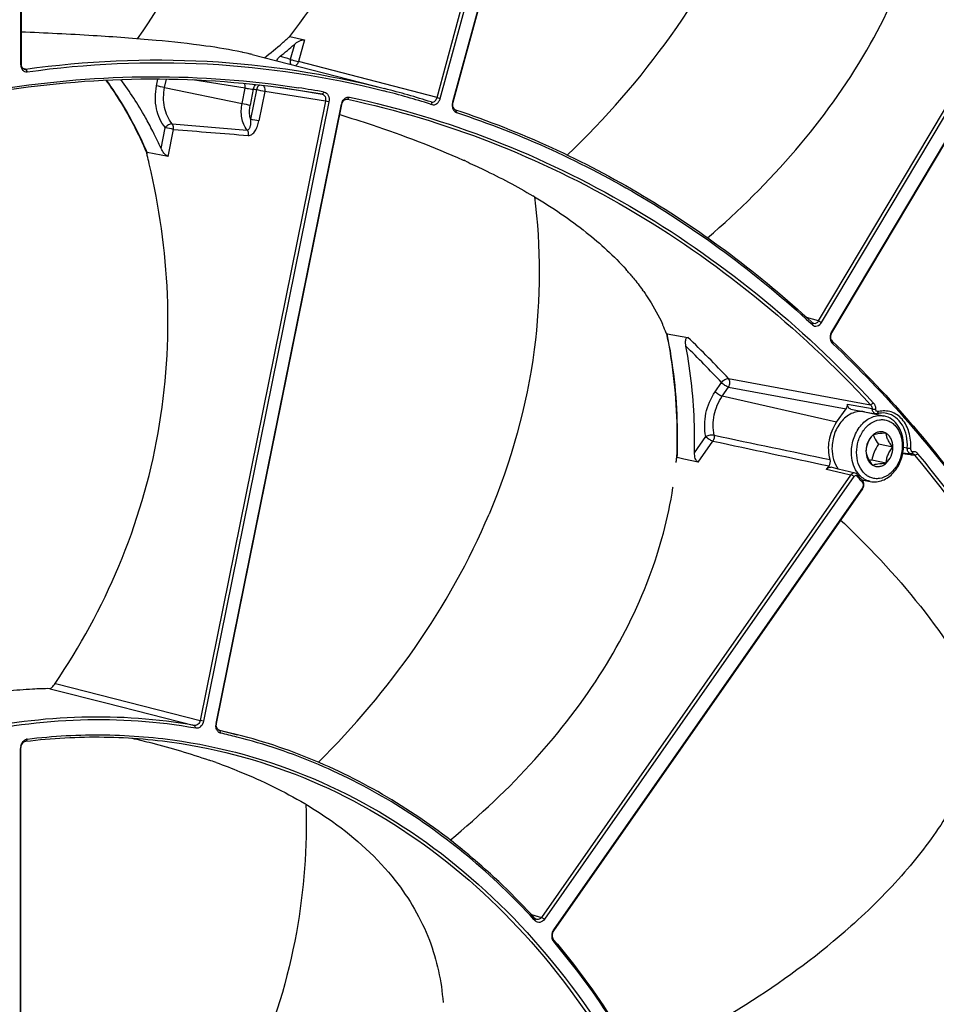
# Model space of a CAD drawing. Header units: millimetres. Extents: x 0 to 420, y -341 to 792.
# Tile 114 of 256: x 203 to 216, y 97 to 111. Entities that reach past the tile are written whole.
import ezdxf

# ---------------------------------------------------------------- set-up
doc = ezdxf.new("R2010")
doc.units = ezdxf.units.MM
doc.header["$LTSCALE"] = 23.1
doc.layers.get('0').update_dxf_attribs({"linetype": 'CONTINUOUS'})
doc.layers.add('02___PRT_ALL_AXES', color=7, linetype='CONTINUOUS')
doc.layers.add('06___PRT_ALL_SURFS', color=7, linetype='CONTINUOUS')

msp = doc.modelspace()

# ---------------------------------------------------------------- linework, layer by layer
at = {"color": 7, "linetype": 'Continuous'}
for p, q in [((202.8923, 118.9553), (202.8923, 109.9552)), ((202.8971, 118.9635), (202.8971, 109.9633)), ((208.7083, 109.4928), (211.1028, 118.299)), ((208.7539, 109.4805), (211.1484, 118.2868)), ((211.3202, 118.2314), (208.9257, 109.4252)), ((211.3235, 118.2279), (208.929, 109.4217)), ((214.0393, 106.3733), (218.5394, 113.9235)), ((214.0804, 106.3503), (218.5805, 113.9005)), ((218.7193, 113.7556), (214.2192, 106.2054)), ((218.7206, 113.7698), (214.2205, 106.2196)), ((206.6503, 110.3456), (206.8557, 110.2988)), ((206.7157, 110.2343), (206.6589, 110.0252)), ((206.8557, 110.2988), (206.7729, 109.9945)), ((202.8971, 109.9633), (202.8923, 109.9552)), ((208.7083, 109.4928), (206.7729, 109.9945)), ((202.9619, 109.8891), (202.9249, 109.8991)), ((202.9619, 109.8891), (202.9829, 109.8512)), ((204.7914, 109.6551), (204.8107, 109.7504)), ((204.9039, 109.6323), (204.9279, 109.7508)), ((206.028, 109.6224), (205.294, 109.7385)), ((204.9039, 109.6323), (205.9849, 109.4095)), ((205.9849, 109.4095), (206.028, 109.6224)), ((206.1421, 109.6075), (206.0974, 109.3867)), ((206.1872, 109.5994), (206.104, 109.1881)), ((206.303, 109.5759), (206.2198, 109.1647)), ((207.1506, 109.4417), (206.303, 109.5759)), ((206.7712, 109.5903), (206.5103, 109.6316)), ((207.1039, 109.5376), (206.7712, 109.5903)), ((206.7718, 109.5943), (207.1039, 109.5376)), ((207.1324, 109.5675), (207.1039, 109.5376)), ((207.1506, 109.4417), (205.4004, 100.7895)), ((207.1984, 109.432), (205.4482, 100.7799)), ((205.6232, 100.7451), (207.3734, 109.3972)), ((205.6273, 100.7444), (207.3775, 109.3966)), ((207.1984, 109.432), (207.1506, 109.4417)), ((207.3734, 109.3972), (207.3775, 109.3966)), ((207.4552, 109.4677), (207.4579, 109.4672)), ((207.4552, 109.4676), (207.4579, 109.4672)), ((207.487, 109.497), (207.4579, 109.4672)), ((208.6161, 109.3997), (208.6376, 109.3934)), ((208.6162, 109.4001), (208.6376, 109.3934)), ((208.6252, 109.4305), (208.6376, 109.3934)), ((208.6252, 109.4305), (208.6276, 109.4298)), ((208.7083, 109.4928), (208.7539, 109.4805)), ((208.929, 109.4217), (208.9257, 109.4252)), ((208.9676, 109.3202), (208.9798, 109.2831)), ((205.009, 109.1249), (206.054, 109.0372)), ((204.8535, 108.7796), (204.9124, 109.0705)), ((204.9519, 108.6701), (205.0282, 109.0471)), ((204.7812, 108.9343), (204.7775, 108.9417)), ((204.7812, 108.9343), (204.7776, 108.9418)), ((204.6487, 108.7212), (204.6542, 108.7084)), ((204.6505, 108.7227), (204.656, 108.7098)), ((204.6549, 108.7087), (204.6582, 108.7253)), ((204.9519, 108.6701), (204.6582, 108.7253)), ((209.0721, 108.6181), (209.0804, 108.6145)), ((209.0725, 108.6183), (209.0807, 108.6146)), ((214.0393, 106.3733), (213.869, 106.4197)), ((213.9479, 106.3494), (213.9524, 106.3168)), ((214.0393, 106.3733), (214.0804, 106.3503)), ((213.9337, 106.3335), (213.9524, 106.3168)), ((213.9339, 106.3339), (213.9524, 106.3168)), ((214.2192, 106.2054), (214.2205, 106.2196)), ((211.9096, 106.2009), (211.9122, 106.1878)), ((211.9223, 106.1898), (211.9106, 106.2011)), ((211.9114, 106.2018), (211.9141, 106.1887)), ((211.9223, 106.1898), (212.2141, 106.1403)), ((214.227, 106.0889), (214.2314, 106.0566)), ((212.7802, 105.5654), (214.7655, 105.1994)), ((212.5928, 105.3806), (212.6826, 105.509)), ((212.6921, 105.3171), (212.7818, 105.4455)), ((212.7818, 105.4455), (214.4227, 105.1431)), ((214.2906, 104.9541), (212.6921, 105.3171)), ((214.2906, 104.9541), (214.4227, 105.1431)), ((214.4418, 105.2082), (214.7859, 105.1447)), ((214.4907, 105.1373), (214.6791, 105.1027)), ((214.8059, 105.2226), (214.7655, 105.1994)), ((214.6786, 105.0996), (214.9501, 105.0434)), ((214.6791, 105.1027), (214.8349, 105.0739)), ((214.8562, 105.0747), (214.8759, 105.1032)), ((212.3053, 104.5292), (212.463, 104.7549)), ((212.3567, 104.3977), (212.5619, 104.6915)), ((215.0761, 104.6062), (214.874, 104.648)), ((215.2775, 104.5944), (215.2244, 104.6025)), ((215.2775, 104.5944), (215.3253, 104.5909)), ((212.0536, 104.4609), (212.0531, 104.4474)), ((212.0547, 104.4474), (212.0639, 104.4605)), ((212.0556, 104.4611), (212.0551, 104.4476)), ((212.1575, 104.4405), (212.0639, 104.4605)), ((212.3567, 104.3977), (212.1575, 104.4405)), ((214.9821, 104.3832), (214.78, 104.4251)), ((215.2139, 104.5178), (215.3847, 104.4935)), ((215.216, 104.5292), (215.3291, 104.5131)), ((215.3331, 104.5126), (215.3291, 104.5131)), ((215.3315, 104.5011), (215.3847, 104.4935)), ((215.3331, 104.5126), (215.3382, 104.5128)), ((215.3847, 104.4935), (215.4262, 104.5157)), ((214.1495, 104.2946), (214.1845, 104.3447)), ((214.3693, 104.2426), (214.1495, 104.2946)), ((214.3131, 104.3016), (214.2142, 104.325)), ((214.5499, 104.2456), (214.3131, 104.3016)), ((214.4849, 104.2153), (210.1677, 98.036)), ((214.5314, 104.1971), (210.2085, 98.0099)), ((214.4849, 104.2153), (214.3693, 104.2426)), ((214.4849, 104.2153), (214.3693, 104.2426)), ((214.5835, 104.1939), (214.582, 104.2222)), ((214.643, 104.1521), (214.7606, 104.1278)), ((214.6511, 104.1168), (214.6454, 104.1499)), ((214.651, 104.0259), (210.3337, 97.8467)), ((214.6598, 104.0517), (210.3366, 97.8639)), ((212.0045, 104.0417), (212.006, 104.0509)), ((212.0046, 104.0417), (212.006, 104.0509)), ((214.6588, 104.0376), (214.6598, 104.0517)), ((203.3733, 101.305), (203.396, 101.2992)), ((203.396, 101.2992), (205.4004, 100.7895)), ((203.3019, 101.2322), (203.3433, 101.2217)), ((203.3433, 101.2217), (204.0811, 101.0341)), ((204.0811, 101.0341), (205.3218, 100.7186)), ((205.3371, 100.6796), (205.3218, 100.7186)), ((205.4482, 100.7799), (205.4004, 100.7895)), ((205.6232, 100.7451), (205.6273, 100.7444)), ((205.9216, 100.5891), (205.6707, 100.6493)), ((205.6723, 100.6489), (205.6707, 100.6493)), ((205.6867, 100.6101), (205.6723, 100.6489)), ((202.9851, 100.5275), (202.9627, 100.4975)), ((202.8915, 100.3957), (202.8965, 100.4042)), ((202.8915, 93.1425), (202.8915, 100.3957)), ((202.8965, 93.151), (202.8965, 100.4042)), ((210.026, 98.0749), (210.1677, 98.036)), ((210.0796, 97.9896), (210.0621, 98.0081)), ((210.0796, 97.9896), (210.0624, 98.0085)), ((210.0796, 97.9896), (210.0764, 98.0217)), ((210.0865, 98.0583), (210.1677, 98.036)), ((210.2085, 98.0099), (210.1677, 98.036)), ((210.3337, 97.8467), (210.3366, 97.8639)), ((210.3329, 97.7293), (210.3355, 97.6978))]:
    msp.add_line(p, q, dxfattribs=at)
for centre, radius, start, end in [((202.9683, 114.3512), 5.4407, 311.89296, 312.59022), ((203.1047, 114.1951), 5.2335, 307.59268, 311.10947), ((203.2308, 114.1858), 5.2687, 308.59506, 311.40976), ((203.0081, 114.3067), 5.3811, 311.10262, 311.89314), ((205.068, 105.8524), 4.3703, 77.75491, 77.94565), ((202.8717, 97.7707), 12.8263, 72.82655, 73.48638), ((201.2769, 92.0008), 18.0007, 78.37582, 78.74127), ((205.9516, 109.6533), 0.0767, 24.83799, 28.62907), ((206.2581, 109.6148), 0.0591, 120.74548, 126.37044), ((203.8866, 96.9487), 12.8582, 79.69296, 79.89709), ((202.7845, 92.4987), 17.4359, 78.3582, 78.7464), ((204.785, 96.8289), 12.9531, 79.55866, 81.15197), ((204.8255, 97.2921), 12.6875, 72.61605, 75.66422), ((204.8068, 97.309), 12.7087, 72.51511, 75.56355), ((209.6119, 127.041), 18.0007, 258.37582, 258.74127), ((207.5291, 109.3657), 0.1589, 163.63207, 168.5607), ((207.5271, 109.3663), 0.1567, 158.73831, 163.64559), ((208.6401, 109.478), 0.0497, 255.49697, 269.30289), ((209.0769, 109.384), 0.1567, 169.63924, 174.46921), ((209.078, 109.3838), 0.1577, 164.79264, 169.64787), ((209.0016, 109.3492), 0.0696, 243.52216, 251.75484), ((202.7013, 92.0872), 17.4361, 78.35821, 78.7464), ((199.9223, 106.571), 5.4032, 26.02508, 26.98255), ((201.5097, 91.9695), 17.4363, 78.35821, 78.7464), ((199.8166, 106.5198), 5.5206, 24.1623, 25.93486), ((194.3065, 106.1296), 10.6649, 13.85341, 13.99412), ((194.3848, 106.1488), 10.5843, 13.21086, 13.85404), ((204.3823, 98.1223), 11.4963, 65.71126, 65.87767), ((206.0293, 101.3328), 7.886, 59.18328, 59.35465), ((208.58, 104.6119), 3.7157, 40.70908, 41.81235), ((208.6366, 104.6608), 3.6409, 40.49647, 40.70603), ((209.0249, 104.9663), 3.1466, 35.19232, 35.74753), ((209.5809, 105.2946), 2.4999, 24.05305, 24.36114), ((209.6313, 105.3167), 2.4449, 21.20702, 24.06206), ((201.1063, 94.6375), 15.9905, 43.10953, 46.00076), ((214.3548, 106.1413), 0.1556, 159.33204, 164.22207), ((201.0914, 94.6607), 15.8758, 43.10389, 45.66722), ((214.76, 106.6393), 1.5042, 271.04104, 272.83568), ((214.5791, 104.8192), 0.3405, 48.38802, 50.31849), ((323.7443, 630.4068), 537.2596, 258.058602, 258.235208), ((342.66, 709.3615), 618.5073, 257.8576025, 258.0113096), ((205.8665, 105.0049), 6.2132, 354.32871, 354.85162), ((214.9608, 102.0619), 2.3701, 94.37537, 95.20222), ((215.3361, 104.5618), 0.0492, 247.86369, 257.23136), ((215.336, 104.5613), 0.0487, 257.25221, 261.87584), ((216.6256, 103.5454), 1.6143, 143.01162, 143.19069), ((216.5442, 103.6075), 1.512, 141.81534, 143.03459), ((215.3334, 104.5813), 0.0687, 274.01746, 275.62434), ((212.6697, 101.6922), 3.1209, 53.38016, 54.24249), ((214.8781, 104.464), 0.3663, 213.77479, 219.31387), ((214.9311, 104.429), 0.4197, 214.06646, 221.19887), ((214.8631, 104.452), 0.3471, 219.34753, 221.25627), ((214.9027, 104.4042), 0.382, 221.20729, 228.80111), ((214.3358, 104.2458), 0.3843, 325.09367, 327.19708), ((205.7772, 100.7138), 0.1571, 168.52896, 178.12381), ((203.9942, 93.0094), 7.7869, 75.73134, 77.44605), ((203.0503, 100.3953), 0.1588, 165.13519, 174.94568), ((202.9943, 100.4523), 0.0758, 97.02769, 104.91895), ((203.0462, 100.3957), 0.1547, 174.94786, 179.98224), ((202.5959, 91.7728), 8.9536, 70.24729, 70.90888), ((203.8646, 94.5699), 5.8774, 59.18245, 59.35536), ((210.1432, 98.0476), 0.086, 222.36069, 225.40776), ((210.4657, 97.7767), 0.156, 155.41535, 165.16571)]:
    msp.add_arc(centre, radius, start, end, dxfattribs=at)
for points, knots in [([(224.2576, 110.3972), (222.651, 112.8193), (219.6571, 116.0649), (214.7462, 118.9058), (212.1218, 119.7655), (210.7962, 120.0478)], [0, 0, 0, 0, 0.5150563, 0.7598208, 1, 1, 1, 1]), ([(224.3234, 110.4399), (222.7073, 112.8617), (219.6957, 116.1031), (214.7615, 118.9259), (212.1267, 119.7729), (210.7963, 120.0481)], [0, 0, 0, 0, 0.5149532, 0.7597222, 1, 1, 1, 1]), ([(225.3134, 108.3716), (224.4864, 109.8614), (222.6128, 112.6366), (219.1107, 116.088), (215.0949, 118.6033), (212.1447, 119.5952), (210.6551, 119.9036)], [0, 0, 0, 0, 0.2661076, 0.5193182, 0.7624415, 1, 1, 1, 1]), ([(225.2429, 108.3241), (224.4257, 109.8058), (222.575, 112.5681), (219.1167, 116.0149), (215.1495, 118.5438), (212.2313, 119.5588), (210.7563, 119.8814)], [0, 0, 0, 0, 0.2661035, 0.5193833, 0.7625501, 1, 1, 1, 1]), ([(225.4702, 107.206), (224.6662, 108.8132), (222.8152, 111.8145), (219.8189, 114.9843), (217.1406, 116.9874), (215.0306, 118.2079), (212.8173, 119.1508), (211.2828, 119.5894), (210.5086, 119.7591)], [0, 0, 0, 0, 0.2671907, 0.5206302, 0.6431605, 0.7634511, 0.8821528, 1, 1, 1, 1]), ([(225.8443, 106.8453), (225.0352, 108.5106), (223.1587, 111.6204), (219.5233, 115.5068), (215.2697, 118.3331), (212.1059, 119.43), (210.5089, 119.7603)], [0, 0, 0, 0, 0.2679265, 0.5216454, 0.7640071, 1, 1, 1, 1]), ([(227.5069, 100.0607), (226.935, 102.4792), (225.3475, 107.0665), (221.5427, 113.008), (216.5726, 117.4449), (212.6081, 119.1996), (210.5975, 119.7152)], [0, 0, 0, 0, 0.2743799, 0.5309053, 0.770837, 1, 1, 1, 1]), ([(227.4812, 100.2516), (226.9005, 102.6492), (225.6773, 106.1231), (223.3056, 110.2821), (221.2495, 113.0153), (218.9187, 115.3667), (216.346, 117.3008), (213.5705, 118.7861), (211.6039, 119.4638), (210.6085, 119.7186)], [0, 0, 0, 0, 0.2737172, 0.4041878, 0.5302039, 0.6520685, 0.7703741, 0.8859874, 1, 1, 1, 1]), ([(227.579, 100.2761), (226.9937, 102.6787), (225.7617, 106.1592), (223.3742, 110.3221), (221.3054, 113.055), (218.9609, 115.4031), (216.3741, 117.3304), (213.5845, 118.8054), (211.6092, 119.4737), (210.6097, 119.7234)], [0, 0, 0, 0, 0.2737514, 0.4042126, 0.530207, 0.6520462, 0.7703342, 0.8859505, 1, 1, 1, 1]), ([(227.3889, 100.0354), (226.8197, 102.4432), (225.2404, 107.0108), (221.457, 112.9293), (216.515, 117.3544), (212.5717, 119.1105), (210.5712, 119.6291)], [0, 0, 0, 0, 0.2743473, 0.5308794, 0.7708372, 1, 1, 1, 1]), ([(225.6077, 106.7237), (224.8929, 108.2211), (223.2568, 111.0382), (220.6304, 114.0954), (218.2762, 116.1114), (216.417, 117.3914), (214.4601, 118.4452), (213.094, 118.9938), (212.4021, 119.2267)], [0, 0, 0, 0, 0.2666659, 0.5206071, 0.6434785, 0.7640002, 0.8826537, 1, 1, 1, 1]), ([(212.406, 119.2412), (213.8027, 118.7814), (216.5407, 117.5124), (221.5079, 113.7066), (224.2991, 109.6827), (225.6998, 106.7679)], [0, 0, 0, 0, 0.2363751, 0.4801247, 1, 1, 1, 1]), ([(210.341, 118.9014), (211.5126, 118.5998), (213.8457, 117.7316), (217.0985, 115.7413), (220.0899, 113.0977), (221.8228, 110.9931), (222.6292, 109.8598)], [0, 0, 0, 0, 0.2333721, 0.4764349, 0.7316897, 1, 1, 1, 1]), ([(206.6503, 110.3456), (207.0385, 110.8389), (207.7432, 111.9145), (208.4501, 113.7138), (208.738, 115.6036), (208.6566, 116.857), (208.5603, 117.4547)], [0, 0, 0, 0, 0.2487325, 0.5061284, 0.7600861, 1, 1, 1, 1]), ([(204.5224, 110.3115), (204.9476, 110.9096), (205.6962, 112.2587), (206.0914, 113.7544), (206.1972, 114.5413)], [0, 0, 0, 0, 0.4803147, 1, 1, 1, 1]), ([(212.4875, 107.5317), (212.9264, 107.9103), (213.7481, 108.721), (214.739, 110.0929), (215.4037, 111.546), (215.6228, 112.5481), (215.6747, 113.0287)], [0, 0, 0, 0, 0.2675584, 0.5305917, 0.7768525, 1, 1, 1, 1]), ([(210.5286, 108.6871), (211.0593, 109.1982), (212.0469, 110.3239), (212.7902, 111.6302), (213.0822, 112.3229)], [0, 0, 0, 0, 0.4949792, 1, 1, 1, 1]), ([(205.9807, 110.1264), (205.815, 110.1618), (205.4166, 110.2256), (204.7245, 110.3003), (203.863, 110.3626), (203.2338, 110.393), (202.8971, 110.4068)], [0, 0, 0, 0, 0.1640208, 0.3901973, 0.6738247, 1, 1, 1, 1]), ([(206.7157, 110.2343), (206.7358, 110.252), (206.7698, 110.2756), (206.8175, 110.2963), (206.8442, 110.3014), (206.8557, 110.2988)], [0, 0, 0, 0, 0.5093214, 0.7748946, 1, 1, 1, 1]), ([(206.127, 110.0922), (206.1167, 110.0948), (206.0728, 110.1059), (206.0287, 110.116), (205.9949, 110.1233)], [0, 0, 0, 0, 0.2350278, 1, 1, 1, 1]), ([(206.4764, 110.0022), (206.4717, 110.0119), (206.4861, 110.0415), (206.505, 110.058), (206.5175, 110.068)], [0, 0, 0, 0, 0.4012618, 1, 1, 1, 1]), ([(202.8945, 109.9295), (202.8953, 109.9254), (202.8989, 109.9098), (202.9054, 109.8949), (202.9121, 109.8851)], [0, 0, 0, 0, 0.2615067, 1, 1, 1, 1]), ([(202.8971, 109.9633), (202.8973, 109.947), (202.9037, 109.9158), (202.929, 109.8939), (202.9423, 109.8903)], [0, 0, 0, 0, 0.5425891, 1, 1, 1, 1]), ([(202.9619, 109.8891), (203.7999, 110.0059), (205.4915, 110.0824), (207.166, 109.8247), (207.9752, 109.6164)], [0, 0, 0, 0, 0.5031217, 1, 1, 1, 1]), ([(202.9829, 109.8512), (203.816, 109.9673), (205.4975, 110.0441), (207.1623, 109.7902), (207.967, 109.5845)], [0, 0, 0, 0, 0.5031257, 1, 1, 1, 1]), ([(206.6589, 110.0252), (206.6572, 110.0187), (206.6528, 109.9951), (206.6555, 109.9691), (206.664, 109.9538)], [0, 0, 0, 0, 0.2748576, 1, 1, 1, 1]), ([(206.6589, 110.0252), (206.6678, 110.0223), (206.7055, 110.011), (206.7436, 110.0007), (206.7729, 109.9945)], [0, 0, 0, 0, 0.2386605, 1, 1, 1, 1]), ([(206.7729, 109.9945), (206.7711, 109.9882), (206.7623, 109.9656), (206.7454, 109.9453), (206.7297, 109.9369)], [0, 0, 0, 0, 0.2688526, 1, 1, 1, 1]), ([(202.9121, 109.8851), (202.92, 109.8735), (202.941, 109.8537), (202.9698, 109.8494), (202.9829, 109.8512)], [0, 0, 0, 0, 0.5156658, 1, 1, 1, 1]), ([(198.4541, 108.2772), (199.1208, 108.5944), (200.4786, 109.1331), (202.5835, 109.6343), (204.6937, 109.8079), (206.0889, 109.7018), (206.7718, 109.5943)], [0, 0, 0, 0, 0.2592643, 0.5110631, 0.7572139, 1, 1, 1, 1]), ([(198.4693, 108.3052), (199.1352, 108.6219), (200.4913, 109.1603), (202.5936, 109.6622), (204.7012, 109.8378), (206.095, 109.734), (206.7773, 109.6278)], [0, 0, 0, 0, 0.2592521, 0.5110554, 0.7572155, 1, 1, 1, 1]), ([(204.0806, 109.7355), (204.1363, 109.6589), (204.355, 109.3384), (204.5355, 108.9923), (204.6505, 108.7227)], [0, 0, 0, 0, 0.2442414, 1, 1, 1, 1]), ([(204.6582, 108.7253), (204.6194, 108.8163), (204.4586, 109.1676), (204.2598, 109.5019), (204.091, 109.7345)], [0, 0, 0, 0, 0.2561202, 1, 1, 1, 1]), ([(204.7373, 109.0226), (204.7046, 109.0867), (204.5712, 109.3362), (204.4173, 109.5748), (204.2912, 109.7438)], [0, 0, 0, 0, 0.2545525, 1, 1, 1, 1]), ([(204.9124, 109.0705), (204.8502, 109.1444), (204.7661, 109.3407), (204.7701, 109.55), (204.7914, 109.6551)], [0, 0, 0, 0, 0.4739179, 1, 1, 1, 1]), ([(206.028, 109.6224), (206.0289, 109.6279), (206.0312, 109.6491), (206.0278, 109.6713), (206.0212, 109.6856)], [0, 0, 0, 0, 0.2629652, 1, 1, 1, 1]), ([(206.1421, 109.6075), (206.1434, 109.6142), (206.1499, 109.6382), (206.1643, 109.6613), (206.1792, 109.6716)], [0, 0, 0, 0, 0.2738522, 1, 1, 1, 1]), ([(206.223, 109.6624), (206.2185, 109.6592), (206.2007, 109.6421), (206.1908, 109.618), (206.1872, 109.5994)], [0, 0, 0, 0, 0.2257153, 1, 1, 1, 1]), ([(206.2806, 109.6594), (206.2855, 109.6549), (206.3038, 109.6311), (206.307, 109.5984), (206.303, 109.5759)], [0, 0, 0, 0, 0.2270089, 1, 1, 1, 1]), ([(205.009, 109.1249), (204.9549, 109.189), (204.882, 109.3594), (204.8855, 109.5411), (204.9039, 109.6323)], [0, 0, 0, 0, 0.4739179, 1, 1, 1, 1]), ([(206.028, 109.6224), (206.0367, 109.6214), (206.0748, 109.6169), (206.1128, 109.6121), (206.1421, 109.6075)], [0, 0, 0, 0, 0.2280976, 1, 1, 1, 1]), ([(207.1039, 109.5376), (207.1123, 109.536), (207.1293, 109.5278), (207.1529, 109.4955), (207.1549, 109.4623), (207.1506, 109.4417)], [0, 0, 0, 0, 0.2201647, 0.4595374, 1, 1, 1, 1]), ([(207.1324, 109.5675), (207.1442, 109.5653), (207.168, 109.5536), (207.2012, 109.5081), (207.2043, 109.4612), (207.1984, 109.432)], [0, 0, 0, 0, 0.218623, 0.4579009, 1, 1, 1, 1]), ([(206.054, 109.0372), (206.017, 109.0862), (205.968, 109.2112), (205.9715, 109.3432), (205.9849, 109.4095)], [0, 0, 0, 0, 0.4760469, 1, 1, 1, 1]), ([(206.104, 109.1881), (206.0995, 109.2036), (206.0851, 109.2688), (206.0874, 109.3372), (206.0974, 109.3867)], [0, 0, 0, 0, 0.2424617, 1, 1, 1, 1]), ([(207.3775, 109.3966), (207.3818, 109.4168), (207.3987, 109.4532), (207.4385, 109.4703), (207.4552, 109.4677)], [0, 0, 0, 0, 0.5502655, 1, 1, 1, 1]), ([(207.381, 109.4232), (207.3834, 109.4294), (207.394, 109.4522), (207.4109, 109.4725), (207.4262, 109.483)], [0, 0, 0, 0, 0.2642442, 1, 1, 1, 1]), ([(207.4262, 109.483), (207.4308, 109.4863), (207.4491, 109.4969), (207.4719, 109.5002), (207.487, 109.497)], [0, 0, 0, 0, 0.2697864, 1, 1, 1, 1]), ([(207.4579, 109.4672), (208.1397, 109.3218), (209.4899, 108.9169), (211.4069, 107.9863), (213.1927, 106.7465), (214.2614, 105.7421), (214.7655, 105.1994)], [0, 0, 0, 0, 0.2435038, 0.4897913, 0.7412942, 1, 1, 1, 1]), ([(207.487, 109.497), (208.1699, 109.3513), (209.5221, 108.9458), (211.4421, 108.0138), (213.2306, 106.772), (214.301, 105.7662), (214.8059, 105.2226)], [0, 0, 0, 0, 0.2435038, 0.4897913, 0.7412942, 1, 1, 1, 1]), ([(208.6376, 109.3934), (208.6488, 109.3898), (208.6744, 109.3889), (208.71, 109.4066), (208.7382, 109.4387), (208.75, 109.466), (208.7539, 109.4805)], [0, 0, 0, 0, 0.2185269, 0.4549161, 0.7187522, 1, 1, 1, 1]), ([(208.6395, 109.4282), (208.6547, 109.4281), (208.6879, 109.4443), (208.7038, 109.4754), (208.7083, 109.4928)], [0, 0, 0, 0, 0.4597758, 1, 1, 1, 1]), ([(208.921, 109.3991), (208.9202, 109.3914), (208.9195, 109.3626), (208.9277, 109.333), (208.9393, 109.3153)], [0, 0, 0, 0, 0.2660202, 1, 1, 1, 1]), ([(208.929, 109.4217), (208.9236, 109.4011), (208.9227, 109.36), (208.9511, 109.3257), (208.9676, 109.3202)], [0, 0, 0, 0, 0.5488554, 1, 1, 1, 1]), ([(207.3488, 109.2542), (207.5004, 109.2078), (208.0839, 109.0213), (208.6579, 108.8035), (209.0725, 108.6183)], [0, 0, 0, 0, 0.2588041, 1, 1, 1, 1]), ([(208.9393, 109.3153), (208.9414, 109.3122), (208.9499, 109.3009), (208.9612, 109.2916), (208.9705, 109.2869)], [0, 0, 0, 0, 0.2630299, 1, 1, 1, 1]), ([(208.9676, 109.3202), (209.8772, 109.0205), (211.6597, 108.2003), (213.2227, 107.0182), (213.9479, 106.3494)], [0, 0, 0, 0, 0.492573, 1, 1, 1, 1]), ([(208.9798, 109.2831), (209.8841, 108.9852), (211.6565, 108.1706), (213.2119, 106.9975), (213.9339, 106.3339)], [0, 0, 0, 0, 0.4926199, 1, 1, 1, 1]), ([(205.009, 109.1249), (204.9916, 109.1266), (204.9533, 109.1128), (204.9244, 109.0872), (204.9124, 109.0705)], [0, 0, 0, 0, 0.4593521, 1, 1, 1, 1]), ([(205.0282, 109.0471), (205.0292, 109.0543), (205.0306, 109.0813), (205.0219, 109.1098), (205.009, 109.1249)], [0, 0, 0, 0, 0.2676237, 1, 1, 1, 1]), ([(206.104, 109.1881), (206.1041, 109.172), (206.1042, 109.1404), (206.1007, 109.1014), (206.093, 109.0725), (206.0842, 109.0542), (206.0714, 109.0402), (206.0595, 109.0368), (206.054, 109.0372)], [0, 0, 0, 0, 0.2803563, 0.5515858, 0.6798823, 0.7988278, 0.9045435, 1, 1, 1, 1]), ([(206.0711, 108.9621), (206.0892, 108.9606), (206.1302, 108.9756), (206.1724, 109.026), (206.2025, 109.0915), (206.2148, 109.1399), (206.2198, 109.1647)], [0, 0, 0, 0, 0.2024566, 0.4462595, 0.7183516, 1, 1, 1, 1]), ([(206.054, 109.0372), (206.0578, 109.0324), (206.0711, 109.0097), (206.0739, 108.9818), (206.0711, 108.9621)], [0, 0, 0, 0, 0.2334937, 1, 1, 1, 1]), ([(204.9519, 108.6701), (204.941, 108.6721), (204.9194, 108.686), (204.8849, 108.7221), (204.8641, 108.7561), (204.8535, 108.7796)], [0, 0, 0, 0, 0.2221579, 0.4867791, 1, 1, 1, 1]), ([(203.3733, 101.305), (203.7213, 101.8196), (204.3358, 102.9414), (204.8838, 104.7924), (205.0094, 106.7123), (204.8296, 107.9688), (204.689, 108.5677)], [0, 0, 0, 0, 0.2455279, 0.5017656, 0.756835, 1, 1, 1, 1]), ([(209.1112, 108.6009), (209.1946, 108.5633), (209.5134, 108.4147), (209.825, 108.2501), (210.049, 108.1175)], [0, 0, 0, 0, 0.2600544, 1, 1, 1, 1]), ([(210.0691, 108.1064), (210.1591, 107.4006), (210.1572, 105.8755), (209.7445, 104.4046), (209.4358, 103.6723)], [0, 0, 0, 0, 0.4723884, 1, 1, 1, 1]), ([(210.0692, 108.1054), (210.3208, 107.9554), (210.7753, 107.6492), (211.1804, 107.2781), (211.3494, 107.0891)], [0, 0, 0, 0, 0.5360208, 1, 1, 1, 1]), ([(211.4052, 107.0252), (211.4208, 107.007), (211.4809, 106.9352), (211.5381, 106.8611), (211.5787, 106.8046)], [0, 0, 0, 0, 0.2560695, 1, 1, 1, 1]), ([(211.5964, 106.7797), (211.6228, 106.7423), (211.7204, 106.5973), (211.805, 106.4434), (211.8582, 106.3258)], [0, 0, 0, 0, 0.2616705, 1, 1, 1, 1]), ([(213.9524, 106.3168), (213.9611, 106.3088), (213.9827, 106.2964), (214.035, 106.2975), (214.0669, 106.3275), (214.0804, 106.3503)], [0, 0, 0, 0, 0.2368569, 0.4716251, 1, 1, 1, 1]), ([(213.9695, 106.3372), (213.9819, 106.3339), (214.0122, 106.3386), (214.0318, 106.3605), (214.0393, 106.3733)], [0, 0, 0, 0, 0.4639487, 1, 1, 1, 1]), ([(211.9141, 106.1887), (211.9431, 106.0496), (212.0429, 105.4794), (212.0714, 104.8973), (212.0556, 104.4611)], [0, 0, 0, 0, 0.2456304, 1, 1, 1, 1]), ([(212.0639, 104.4605), (212.0692, 104.6077), (212.0736, 105.1869), (212.0103, 105.7671), (211.9223, 106.1898)], [0, 0, 0, 0, 0.2543192, 1, 1, 1, 1]), ([(212.1858, 106.0165), (212.1832, 106.0302), (212.1801, 106.0537), (212.1797, 106.0865), (212.1836, 106.1123), (212.1919, 106.1351), (212.2076, 106.1414), (212.2141, 106.1403)], [0, 0, 0, 0, 0.2970873, 0.5056466, 0.6957772, 0.8581215, 1, 1, 1, 1]), ([(214.2009, 106.1184), (214.2019, 106.1123), (214.2071, 106.0897), (214.219, 106.0682), (214.2314, 106.0566)], [0, 0, 0, 0, 0.2697294, 1, 1, 1, 1]), ([(214.2192, 106.2054), (214.2083, 106.1867), (214.198, 106.1448), (214.2131, 106.1022), (214.227, 106.0889)], [0, 0, 0, 0, 0.5289297, 1, 1, 1, 1]), ([(214.227, 106.0889), (214.9775, 105.3805), (216.3706, 103.7699), (217.4498, 101.9379), (217.9235, 100.9642)], [0, 0, 0, 0, 0.4880091, 1, 1, 1, 1]), ([(212.3053, 104.5292), (212.3079, 104.6555), (212.3061, 105.1534), (212.2544, 105.6513), (212.1858, 106.0165)], [0, 0, 0, 0, 0.2536903, 1, 1, 1, 1]), ([(214.2314, 106.0566), (214.9783, 105.3515), (216.365, 103.7493), (217.4405, 101.9273), (217.9128, 100.9589)], [0, 0, 0, 0, 0.4880483, 1, 1, 1, 1]), ([(212.6826, 105.509), (212.6943, 105.5267), (212.7229, 105.554), (212.7629, 105.5682), (212.7802, 105.5654)], [0, 0, 0, 0, 0.5479823, 1, 1, 1, 1]), ([(212.7818, 105.4455), (212.794, 105.4638), (212.8063, 105.5063), (212.7936, 105.5506), (212.7802, 105.5654)], [0, 0, 0, 0, 0.5235874, 1, 1, 1, 1]), ([(212.7818, 105.4455), (212.7634, 105.4497), (212.7276, 105.4687), (212.6962, 105.4934), (212.6826, 105.509)], [0, 0, 0, 0, 0.4776115, 1, 1, 1, 1]), ([(212.463, 104.7549), (212.4414, 104.8613), (212.445, 105.0849), (212.5307, 105.2915), (212.5928, 105.3806)], [0, 0, 0, 0, 0.5000449, 1, 1, 1, 1]), ([(212.5793, 104.7736), (212.5605, 104.8661), (212.5637, 105.0603), (212.6381, 105.2398), (212.6921, 105.3171)], [0, 0, 0, 0, 0.5000449, 1, 1, 1, 1]), ([(212.6921, 105.3171), (212.6736, 105.3213), (212.6379, 105.3403), (212.6065, 105.365), (212.5928, 105.3806)], [0, 0, 0, 0, 0.477607, 1, 1, 1, 1]), ([(214.4907, 105.1373), (214.477, 105.1398), (214.4497, 105.1602), (214.4423, 105.1917), (214.4418, 105.2082)], [0, 0, 0, 0, 0.4578174, 1, 1, 1, 1]), ([(214.7655, 105.1994), (214.7687, 105.196), (214.7806, 105.1802), (214.7855, 105.1598), (214.7859, 105.1447)], [0, 0, 0, 0, 0.2340041, 1, 1, 1, 1]), ([(214.8349, 105.0739), (214.8225, 105.0762), (214.7978, 105.0933), (214.789, 105.1208), (214.7873, 105.1354)], [0, 0, 0, 0, 0.4596928, 1, 1, 1, 1]), ([(214.8059, 105.2226), (214.8107, 105.2174), (214.8287, 105.1925), (214.835, 105.1604), (214.8344, 105.137)], [0, 0, 0, 0, 0.2312389, 1, 1, 1, 1]), ([(214.8759, 105.1032), (214.8671, 105.101), (214.8447, 105.1064), (214.8361, 105.1266), (214.8344, 105.137)], [0, 0, 0, 0, 0.4636526, 1, 1, 1, 1]), ([(215.3253, 104.5909), (215.3301, 104.6662), (215.3164, 104.8123), (215.2223, 105.0004), (215.0614, 105.1154), (214.9333, 105.1177), (214.8759, 105.1032)], [0, 0, 0, 0, 0.2860619, 0.5445805, 0.7752025, 1, 1, 1, 1]), ([(214.6786, 105.0996), (214.652, 105.1051), (214.5959, 105.1079), (214.5125, 105.0867), (214.4335, 105.0422), (214.3372, 104.9533), (214.2505, 104.8008), (214.2257, 104.6606), (214.2257, 104.5896)], [0, 0, 0, 0, 0.1057498, 0.2154318, 0.3318304, 0.4560208, 0.72296, 1, 1, 1, 1]), ([(214.4972, 104.5334), (214.4972, 104.6044), (214.5221, 104.7446), (214.6088, 104.8971), (214.705, 104.986), (214.784, 105.0305), (214.8675, 105.0517), (214.9236, 105.0489), (214.9501, 105.0434)], [0, 0, 0, 0, 0.27704, 0.5439792, 0.6681696, 0.7845682, 0.8942502, 1, 1, 1, 1]), ([(214.5691, 104.5323), (214.5691, 104.5864), (214.5855, 104.6941), (214.6533, 104.8371), (214.756, 104.9448), (214.8644, 104.9911), (214.9505, 104.9929), (215.0116, 104.978), (215.0677, 104.9473), (215.1343, 104.886), (215.1928, 104.7767), (215.2072, 104.6771), (215.2072, 104.6253)], [0, 0, 0, 0, 0.1414048, 0.2798883, 0.4077022, 0.5223086, 0.5765383, 0.6302075, 0.6848478, 0.7417723, 0.8646857, 1, 1, 1, 1]), ([(214.9915, 105.0782), (214.9584, 105.0851), (214.9119, 105.0863), (214.8674, 105.0775), (214.8562, 105.0747)], [0, 0, 0, 0, 0.7445272, 1, 1, 1, 1]), ([(215.2254, 104.6321), (215.2254, 104.6805), (215.2136, 104.7751), (215.1585, 104.9026), (215.0691, 104.9997), (214.9901, 105.0351), (214.9501, 105.0434)], [0, 0, 0, 0, 0.2726303, 0.5295244, 0.7699139, 1, 1, 1, 1]), ([(215.2775, 104.5944), (215.2811, 104.6513), (215.274, 104.7627), (215.2185, 104.9134), (215.1226, 105.0279), (215.0353, 105.0692), (214.9915, 105.0782)], [0, 0, 0, 0, 0.2810162, 0.5423742, 0.7796949, 1, 1, 1, 1]), ([(214.2, 104.4335), (214.1757, 104.5198), (214.1703, 104.7065), (214.2388, 104.8798), (214.2906, 104.9541)], [0, 0, 0, 0, 0.4975214, 1, 1, 1, 1]), ([(212.5793, 104.7736), (212.5607, 104.7771), (212.5203, 104.7739), (212.4817, 104.7637), (212.463, 104.7549)], [0, 0, 0, 0, 0.4776717, 1, 1, 1, 1]), ([(212.5619, 104.6915), (212.5435, 104.6957), (212.5079, 104.7147), (212.4766, 104.7394), (212.463, 104.7549)], [0, 0, 0, 0, 0.4781584, 1, 1, 1, 1]), ([(214.7942, 104.7744), (214.767, 104.7419), (214.7306, 104.6891), (214.7063, 104.6102), (214.7014, 104.5706), (214.7002, 104.5514)], [0, 0, 0, 0, 0.5158421, 0.7656734, 1, 1, 1, 1]), ([(214.7942, 104.7744), (214.7642, 104.7478), (214.7167, 104.6768), (214.7002, 104.5938), (214.7002, 104.5514)], [0, 0, 0, 0, 0.4860686, 1, 1, 1, 1]), ([(214.9821, 104.8018), (214.9682, 104.8101), (214.9373, 104.8222), (214.8869, 104.8231), (214.8372, 104.8069), (214.8078, 104.7865), (214.7942, 104.7744)], [0, 0, 0, 0, 0.2393962, 0.4790414, 0.7302177, 1, 1, 1, 1]), ([(214.9821, 104.8018), (214.9437, 104.8002), (214.8803, 104.7967), (214.8174, 104.7837), (214.7942, 104.7744)], [0, 0, 0, 0, 0.6060898, 1, 1, 1, 1]), ([(214.8018, 104.7776), (214.8062, 104.7668), (214.8265, 104.7216), (214.8527, 104.6793), (214.874, 104.648)], [0, 0, 0, 0, 0.2354813, 1, 1, 1, 1]), ([(215.0761, 104.6062), (215.0761, 104.6461), (215.0647, 104.7058), (215.0239, 104.7697), (214.9967, 104.7931), (214.9821, 104.8018)], [0, 0, 0, 0, 0.5319082, 0.7742251, 1, 1, 1, 1]), ([(215.0761, 104.6062), (215.0628, 104.6225), (215.0379, 104.6551), (215.0076, 104.7054), (214.9888, 104.7547), (214.9834, 104.7869), (214.9821, 104.8018)], [0, 0, 0, 0, 0.2868705, 0.5581935, 0.7963451, 1, 1, 1, 1]), ([(214.2257, 104.5896), (214.2257, 104.5366), (214.2392, 104.4343), (214.2838, 104.3403), (214.3129, 104.3013)], [0, 0, 0, 0, 0.5210428, 1, 1, 1, 1]), ([(215.2072, 104.6253), (215.2072, 104.5712), (215.1908, 104.4635), (215.123, 104.3205), (215.0203, 104.2129), (214.9119, 104.1666), (214.8258, 104.1647), (214.7647, 104.1797), (214.7086, 104.2103), (214.642, 104.2716), (214.5835, 104.3809), (214.5691, 104.4805), (214.5691, 104.5323)], [0, 0, 0, 0, 0.1414048, 0.2798883, 0.4077022, 0.5223086, 0.5765383, 0.6302075, 0.6848478, 0.7417723, 0.8646857, 1, 1, 1, 1]), ([(214.7606, 104.1278), (214.7887, 104.122), (214.8477, 104.1188), (214.9348, 104.14), (215.0162, 104.1848), (215.1135, 104.2729), (215.2006, 104.4235), (215.2254, 104.5621), (215.2254, 104.6321)], [0, 0, 0, 0, 0.1110706, 0.2246766, 0.3428896, 0.4668429, 0.7291984, 1, 1, 1, 1]), ([(214.874, 104.648), (214.8514, 104.6134), (214.8111, 104.5424), (214.7881, 104.464), (214.78, 104.4251)], [0, 0, 0, 0, 0.5098683, 1, 1, 1, 1]), ([(214.9821, 104.3832), (215.0121, 104.4098), (215.0596, 104.4809), (215.0761, 104.5639), (215.0761, 104.6062)], [0, 0, 0, 0, 0.4860686, 1, 1, 1, 1]), ([(214.9821, 104.3832), (214.9834, 104.4024), (214.9882, 104.442), (215.0126, 104.5209), (215.049, 104.5737), (215.0761, 104.6062)], [0, 0, 0, 0, 0.2343266, 0.4841579, 1, 1, 1, 1]), ([(215.3175, 104.5162), (215.3045, 104.5215), (215.2814, 104.5461), (215.2767, 104.5779), (215.2775, 104.5944)], [0, 0, 0, 0, 0.4601124, 1, 1, 1, 1]), ([(215.3558, 104.5422), (215.3466, 104.5435), (215.3279, 104.5579), (215.3246, 104.5797), (215.3253, 104.5909)], [0, 0, 0, 0, 0.4535441, 1, 1, 1, 1]), ([(212.3567, 104.3977), (212.3467, 104.3998), (212.3284, 104.417), (212.3094, 104.4625), (212.3047, 104.5025), (212.3053, 104.5292)], [0, 0, 0, 0, 0.2064143, 0.459538, 1, 1, 1, 1]), ([(214.5736, 104.2604), (214.548, 104.2986), (214.5091, 104.3878), (214.4972, 104.4838), (214.4972, 104.5334)], [0, 0, 0, 0, 0.4808598, 1, 1, 1, 1]), ([(214.7002, 104.5514), (214.7014, 104.5365), (214.7068, 104.5043), (214.7256, 104.4551), (214.7559, 104.4048), (214.7809, 104.3722), (214.7942, 104.3558)], [0, 0, 0, 0, 0.2036549, 0.4418065, 0.7131295, 1, 1, 1, 1]), ([(214.7002, 104.5514), (214.7002, 104.5115), (214.7116, 104.4518), (214.7524, 104.3879), (214.7796, 104.3645), (214.7942, 104.3558)], [0, 0, 0, 0, 0.5319082, 0.7742251, 1, 1, 1, 1]), ([(215.3847, 104.4935), (215.3826, 104.4961), (215.3737, 104.5054), (215.3613, 104.5113), (215.352, 104.5127)], [0, 0, 0, 0, 0.2621039, 1, 1, 1, 1]), ([(215.4262, 104.5157), (215.4177, 104.5259), (215.396, 104.5427), (215.3684, 104.5447), (215.3558, 104.5422)], [0, 0, 0, 0, 0.5086863, 1, 1, 1, 1]), ([(219.5327, 95.7034), (219.1638, 97.3478), (218.128, 100.4709), (216.3912, 103.2794), (215.3847, 104.4935)], [0, 0, 0, 0, 0.5165866, 1, 1, 1, 1]), ([(219.5807, 95.712), (219.2112, 97.3589), (218.1738, 100.4869), (216.4342, 103.2997), (215.4262, 104.5157)], [0, 0, 0, 0, 0.5165866, 1, 1, 1, 1]), ([(214.1495, 104.2946), (214.1572, 104.3055), (214.176, 104.3237), (214.2029, 104.3277), (214.2142, 104.325)], [0, 0, 0, 0, 0.5344388, 1, 1, 1, 1]), ([(214.7942, 104.3558), (214.8081, 104.3475), (214.839, 104.3354), (214.8894, 104.3345), (214.9391, 104.3507), (214.9685, 104.3711), (214.9821, 104.3832)], [0, 0, 0, 0, 0.2393962, 0.4790414, 0.7302177, 1, 1, 1, 1]), ([(214.7942, 104.3558), (214.8174, 104.3651), (214.8803, 104.3781), (214.9437, 104.3816), (214.9821, 104.3832)], [0, 0, 0, 0, 0.3939102, 1, 1, 1, 1]), ([(214.5499, 104.2456), (214.5404, 104.2479), (214.5183, 104.2458), (214.5009, 104.2329), (214.4934, 104.2248)], [0, 0, 0, 0, 0.4709698, 1, 1, 1, 1]), ([(214.5835, 104.1939), (214.5798, 104.1993), (214.5695, 104.2086), (214.5555, 104.2093), (214.5494, 104.2078)], [0, 0, 0, 0, 0.511757, 1, 1, 1, 1]), ([(214.582, 104.2222), (214.58, 104.2251), (214.5718, 104.2357), (214.5595, 104.2433), (214.5499, 104.2456)], [0, 0, 0, 0, 0.2657444, 1, 1, 1, 1]), ([(214.6454, 104.1499), (214.6395, 104.155), (214.6161, 104.177), (214.5956, 104.2021), (214.582, 104.2222)], [0, 0, 0, 0, 0.2444576, 1, 1, 1, 1]), ([(214.6592, 104.1718), (214.654, 104.1754), (214.6335, 104.1907), (214.6149, 104.2086), (214.6021, 104.2231)], [0, 0, 0, 0, 0.2455853, 1, 1, 1, 1]), ([(214.6588, 104.0376), (214.6683, 104.0563), (214.6765, 104.0973), (214.6596, 104.1377), (214.6454, 104.1499)], [0, 0, 0, 0, 0.5291771, 1, 1, 1, 1]), ([(214.7606, 104.1278), (214.7517, 104.1297), (214.7158, 104.139), (214.682, 104.1559), (214.6592, 104.1718)], [0, 0, 0, 0, 0.2478676, 1, 1, 1, 1]), ([(208.8913, 99.1167), (209.3112, 99.4635), (210.0929, 100.1984), (211.0446, 101.4326), (211.6988, 102.7242), (211.9375, 103.6146), (212.0046, 104.0417)], [0, 0, 0, 0, 0.2746243, 0.5389461, 0.7819662, 1, 1, 1, 1]), ([(214.6651, 104.0694), (214.6658, 104.074), (214.6668, 104.0907), (214.6603, 104.1087), (214.6511, 104.1168)], [0, 0, 0, 0, 0.275018, 1, 1, 1, 1]), ([(207.0524, 100.2034), (207.5468, 100.6974), (208.4647, 101.7774), (209.1598, 103.0175), (209.4358, 103.6723)], [0, 0, 0, 0, 0.4958561, 1, 1, 1, 1]), ([(214.3455, 103.5886), (214.4868, 103.4561), (215.0288, 102.9241), (215.5193, 102.3374), (215.8376, 101.8697)], [0, 0, 0, 0, 0.2551317, 1, 1, 1, 1]), ([(203.3019, 101.2322), (203.3059, 101.2322), (203.3168, 101.2391), (203.3335, 101.2542), (203.3536, 101.2775), (203.3669, 101.2956), (203.3733, 101.305)], [0, 0, 0, 0, 0.116671, 0.346953, 0.6686527, 1, 1, 1, 1]), ([(203.3019, 101.2322), (203.2211, 101.2328), (203.0214, 101.2248), (202.4591, 101.1782), (201.9797, 101.1141), (201.6189, 101.0619)], [0, 0, 0, 0, 0.1432446, 0.3539144, 1, 1, 1, 1]), ([(205.3218, 100.7186), (204.8027, 100.8094), (203.733, 100.8862), (202.6701, 100.75), (202.1458, 100.6329)], [0, 0, 0, 0, 0.4951859, 1, 1, 1, 1]), ([(216.4176, 100.871), (216.3653, 100.6302), (216.2044, 100.1274), (215.8079, 99.3816), (215.2315, 98.623), (214.7539, 98.1486), (214.4885, 97.913)], [0, 0, 0, 0, 0.2061281, 0.438716, 0.7031148, 1, 1, 1, 1]), ([(205.3371, 100.6796), (204.8073, 100.7723), (203.7146, 100.8482), (202.6299, 100.7016), (202.0954, 100.5773)], [0, 0, 0, 0, 0.4949858, 1, 1, 1, 1]), ([(205.4004, 100.7895), (205.3964, 100.7691), (205.3796, 100.7318), (205.3387, 100.7156), (205.3218, 100.7186)], [0, 0, 0, 0, 0.5479821, 1, 1, 1, 1]), ([(205.4482, 100.7799), (205.4423, 100.751), (205.4216, 100.7095), (205.3746, 100.68), (205.3487, 100.6776), (205.3371, 100.6796)], [0, 0, 0, 0, 0.5429891, 0.7836444, 1, 1, 1, 1]), ([(205.6375, 100.6473), (205.6344, 100.6523), (205.6233, 100.6746), (205.6196, 100.7001), (205.6202, 100.719)], [0, 0, 0, 0, 0.2367053, 1, 1, 1, 1]), ([(205.6707, 100.6493), (205.6544, 100.6535), (205.6247, 100.6846), (205.6234, 100.7243), (205.6273, 100.7444)], [0, 0, 0, 0, 0.4512789, 1, 1, 1, 1]), ([(202.9851, 100.5275), (203.3453, 100.5718), (204.0684, 100.6121), (204.7904, 100.5521), (205.1451, 100.4974)], [0, 0, 0, 0, 0.5027934, 1, 1, 1, 1]), ([(205.6867, 100.6101), (205.6818, 100.6112), (205.6619, 100.618), (205.6458, 100.6338), (205.6375, 100.6473)], [0, 0, 0, 0, 0.240256, 1, 1, 1, 1]), ([(210.0764, 98.0217), (209.7888, 98.337), (209.1803, 98.9233), (208.1662, 99.6587), (207.0782, 100.2267), (206.3102, 100.489), (205.9216, 100.5891)], [0, 0, 0, 0, 0.2586958, 0.5103715, 0.7567603, 1, 1, 1, 1]), ([(202.8965, 100.4042), (202.8967, 100.4261), (202.9081, 100.4673), (202.9443, 100.4952), (202.9627, 100.4975)], [0, 0, 0, 0, 0.541545, 1, 1, 1, 1]), ([(202.8968, 100.4361), (202.8985, 100.4426), (202.9068, 100.4673), (202.9215, 100.4901), (202.9356, 100.5032)], [0, 0, 0, 0, 0.2609003, 1, 1, 1, 1]), ([(202.9356, 100.5032), (202.9386, 100.5059), (202.9502, 100.5156), (202.9641, 100.5227), (202.9748, 100.5256)], [0, 0, 0, 0, 0.2649989, 1, 1, 1, 1]), ([(202.9627, 100.4975), (203.3259, 100.542), (204.0552, 100.5822), (204.783, 100.52), (205.1404, 100.4638)], [0, 0, 0, 0, 0.5028023, 1, 1, 1, 1]), ([(204.4432, 100.5414), (204.5365, 100.52), (204.9008, 100.4317), (205.2607, 100.3253), (205.5244, 100.234)], [0, 0, 0, 0, 0.2555589, 1, 1, 1, 1]), ([(205.1404, 100.4638), (205.8057, 100.359), (207.1299, 99.9648), (208.923, 98.8609), (210.4595, 97.2976), (211.253, 96.0295), (211.5952, 95.3481)], [0, 0, 0, 0, 0.2365713, 0.4787509, 0.7321349, 1, 1, 1, 1]), ([(205.1451, 100.4974), (205.8143, 100.3941), (207.1468, 100.0014), (208.9515, 98.8948), (210.4979, 97.3246), (211.296, 96.0499), (211.64, 95.3647)], [0, 0, 0, 0, 0.236588, 0.4787444, 0.7321126, 1, 1, 1, 1]), ([(210.0624, 98.0085), (209.7749, 98.322), (209.1668, 98.9048), (208.154, 99.635), (207.0676, 100.1981), (206.3012, 100.4574), (205.9134, 100.5561)], [0, 0, 0, 0, 0.2586464, 0.5102997, 0.7567027, 1, 1, 1, 1]), ([(205.6219, 100.1996), (205.7337, 100.1595), (206.159, 99.997), (206.5709, 99.798), (206.8604, 99.6265)], [0, 0, 0, 0, 0.2609711, 1, 1, 1, 1]), ([(206.8756, 99.6183), (206.8965, 99.0195), (206.8025, 97.7595), (206.4339, 96.5506), (206.1801, 95.9486)], [0, 0, 0, 0, 0.4783678, 1, 1, 1, 1]), ([(206.8756, 99.6174), (207.0026, 99.5417), (207.4626, 99.2434), (207.8762, 98.868), (208.1235, 98.5529)], [0, 0, 0, 0, 0.2696187, 1, 1, 1, 1]), ([(208.1235, 98.5529), (208.3216, 98.3004), (208.6386, 97.7574), (208.7716, 97.1435), (208.7921, 96.8475)], [0, 0, 0, 0, 0.5196311, 1, 1, 1, 1]), ([(210.2085, 98.0099), (210.194, 97.9891), (210.1614, 97.9628), (210.1113, 97.9654), (210.091, 97.9782), (210.0828, 97.9863)], [0, 0, 0, 0, 0.5244158, 0.7600782, 1, 1, 1, 1]), ([(210.1677, 98.036), (210.16, 98.0249), (210.1408, 98.0061), (210.1131, 98.0028), (210.1017, 98.0059)], [0, 0, 0, 0, 0.5336905, 1, 1, 1, 1]), ([(210.3337, 97.8467), (210.3216, 97.8291), (210.3089, 97.7876), (210.3204, 97.7443), (210.3329, 97.7293)], [0, 0, 0, 0, 0.521736, 1, 1, 1, 1]), ([(211.5304, 95.9858), (212.0747, 96.2541), (213.1077, 96.8284), (214.0603, 97.5328), (214.4885, 97.913)], [0, 0, 0, 0, 0.514512, 1, 1, 1, 1]), ([(210.3117, 97.7513), (210.3126, 97.7462), (210.3171, 97.727), (210.3262, 97.7088), (210.3355, 97.6978)], [0, 0, 0, 0, 0.2666101, 1, 1, 1, 1]), ([(210.3329, 97.7293), (210.9471, 97.0014), (212.0096, 95.3128), (212.6471, 93.4301), (212.8757, 92.4379)], [0, 0, 0, 0, 0.4833106, 1, 1, 1, 1]), ([(210.3355, 97.6978), (210.9464, 96.9737), (212.0038, 95.2947), (212.6395, 93.4226), (212.868, 92.436)], [0, 0, 0, 0, 0.4833478, 1, 1, 1, 1])]:
    msp.add_open_spline(points, degree=3, knots=knots, dxfattribs=at)
for points in [[(202.8923, 109.9552), (202.8923, 109.9466), (202.893, 109.938), (202.8945, 109.9295)], [(202.9423, 109.8903), (202.9486, 109.8885), (202.9554, 109.8882), (202.9619, 109.8891)], [(205.0282, 109.0471), (205.3758, 109.0185), (205.7234, 108.9901), (206.0711, 108.9621)], [(213.9479, 106.3494), (213.954, 106.3438), (213.9615, 106.3394), (213.9695, 106.3372)], [(214.2205, 106.2196), (214.216, 106.2122), (214.2123, 106.2043), (214.2092, 106.1962)], [(214.2051, 106.1836), (214.1991, 106.1627), (214.1975, 106.1399), (214.2009, 106.1184)], [(214.4227, 105.1431), (214.4357, 105.1617), (214.4424, 105.1856), (214.4418, 105.2082)], [(214.7859, 105.1447), (214.786, 105.1416), (214.7865, 105.1384), (214.7873, 105.1354)], [(214.8562, 105.0747), (214.8493, 105.0729), (214.8418, 105.0726), (214.8349, 105.0739)], [(212.5793, 104.7736), (212.5845, 104.7461), (212.5778, 104.7146), (212.5619, 104.6915)], [(214.1845, 104.3447), (214.2017, 104.3693), (214.2081, 104.4046), (214.2, 104.4335)], [(215.352, 104.5127), (215.3481, 104.5132), (215.3441, 104.5133), (215.3401, 104.5129)], [(214.4934, 104.2248), (214.4903, 104.222), (214.4874, 104.2187), (214.4849, 104.2153)], [(214.5494, 104.2078), (214.5426, 104.206), (214.5363, 104.202), (214.5314, 104.1971)], [(214.6598, 104.0517), (214.6624, 104.0573), (214.6642, 104.0633), (214.6651, 104.0694)], [(210.1017, 98.0059), (210.0921, 98.0086), (210.0832, 98.0144), (210.0764, 98.0217)], [(210.3366, 97.8639), (210.3317, 97.8569), (210.3274, 97.8494), (210.3238, 97.8416)], [(210.3149, 97.8166), (210.3093, 97.7956), (210.308, 97.7728), (210.3117, 97.7513)]]:
    msp.add_open_spline(points, degree=3, dxfattribs=at)
at = {"layer": '02___PRT_ALL_AXES', "color": 7, "linetype": 'Continuous'}
msp.add_line((206.127, 110.0922), (207.9752, 109.6164), dxfattribs=at)
at = {"layer": '06___PRT_ALL_SURFS', "color": 7, "linetype": 'Continuous'}
msp.add_line((205.6526, 100.6583), (205.9216, 100.5891), dxfattribs=at)

doc.saveas('drawing.dxf')
